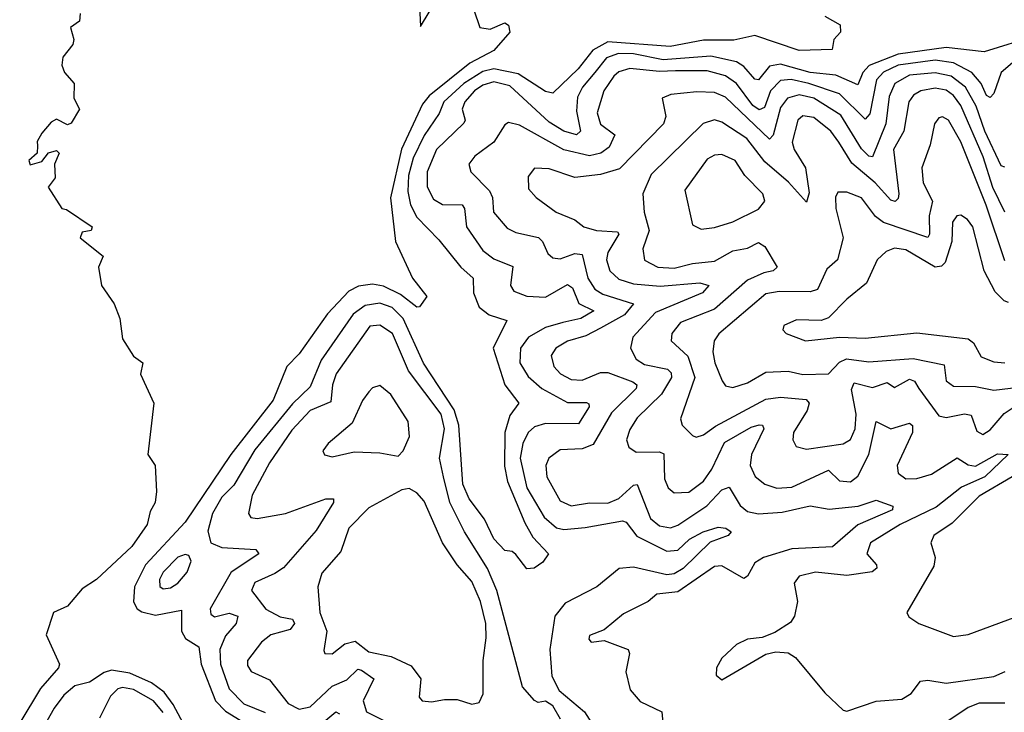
# Model space of a CAD drawing. Extents: x 1678431 to 1860718, y 384618 to 522882.
# Tile 175 of 256: x 1730035 to 1732713, y 487614 to 489499. Entities that reach past the tile are written whole.
import ezdxf

# ---------------------------------------------------------------- set-up
doc = ezdxf.new("R2010")
doc.units = 0

msp = doc.modelspace()

# ---------------------------------------------------------------- linework, layer by layer
at = {"layer": '0CON10XD'}
for points in [[(1731122.2, 489555), (1731125, 489480), (1731175, 489563.8)], [(1730200, 489515), (1730197.5, 489495), (1730173, 489477), (1730182.5, 489445), (1730179.3, 489430.7), (1730153, 489397), (1730150, 489375), (1730156.7, 489355), (1730183.3, 489325), (1730182.5, 489285), (1730197.5, 489255), (1730175, 489216.7), (1730165, 489212.5), (1730135, 489227.5), (1730120.7, 489219.3), (1730095, 489190), (1730083, 489167), (1730083.3, 489155), (1730082.5, 489135), (1730060, 489115), (1730063.6, 489103.6), (1730095, 489112.5), (1730113.6, 489136.4), (1730135, 489142.5), (1730142.5, 489135), (1730130, 489105), (1730131.7, 489068.3), (1730113, 489043), (1730150, 488985), (1730162.5, 488982.5), (1730232.5, 488935), (1730230, 488925), (1730205, 488920), (1730200, 488905), (1730262.5, 488855), (1730250, 488825), (1730257.5, 488775), (1730292.5, 488725), (1730307.5, 488685), (1730315, 488630), (1730345, 488582.5), (1730370, 488565), (1730363.6, 488533.6), (1730400, 488455), (1730383.3, 488315), (1730403.3, 488285), (1730407.5, 488215), (1730403.8, 488185), (1730390, 488160), (1730381.9, 488125), (1730340.4, 488065), (1730244.5, 487975.5), (1730205, 487950), (1730165, 487902.5), (1730127.5, 487885), (1730107.5, 487825), (1730143.3, 487745), (1730141.2, 487735), (1730091.4, 487678.6), (1730035.2, 487585)], [(1731270, 489525), (1731287, 489477), (1731315, 489472.5), (1731355, 489490), (1731365, 489483.3), (1731368.6, 489465), (1731324.5, 489415), (1731260, 489380), (1731148.8, 489291.2), (1731131.1, 489268.9), (1731073.3, 489146.7), (1731043.9, 489013.9), (1731057.5, 488895), (1731103.8, 488795), (1731142.5, 488745), (1731123, 488717), (1731115, 488716.2), (1731070.9, 488750.9), (1731025, 488773), (1730995, 488778.8), (1730956.6, 488773.4), (1730930, 488760), (1730872.3, 488697.7), (1730795, 488589.2), (1730762, 488555), (1730725, 488463.2), (1730609.7, 488315), (1730485, 488131.6), (1730377.8, 488015), (1730347.4, 487955), (1730345, 487914.2), (1730355, 487895.4), (1730367.2, 487887.2), (1730405, 487877.9), (1730475, 487892), (1730475, 487834.5), (1730485.8, 487815), (1730522.3, 487792.3), (1730528.6, 487745), (1730567.8, 487645), (1730595, 487617.1), (1730658.2, 487578.2)], [(1732225, 489508.2), (1732266.7, 489485), (1732267.5, 489465), (1732250, 489445), (1732245, 489417.5), (1732155.4, 489414.6), (1732035, 489455.5), (1731977.4, 489442.6), (1731895, 489442.7), (1731804.6, 489425.4), (1731635, 489438), (1731593.9, 489416.1), (1731554.1, 489365), (1731485, 489298.9), (1731465, 489303.2), (1731391.4, 489351.4), (1731324.9, 489364.9), (1731295, 489357.5), (1731243, 489325), (1731188.6, 489275), (1731176.5, 489243.5), (1731135, 489183.5), (1731105, 489121.9), (1731093, 489075), (1731091.2, 489031.2), (1731097.9, 488995), (1731115, 488961.4), (1731175, 488899.2), (1731234.7, 488825), (1731268.5, 488795), (1731269.8, 488755), (1731285, 488715.9), (1731311.8, 488695), (1731360.3, 488680.3), (1731322.7, 488605), (1731354.9, 488504.9), (1731392.9, 488455), (1731368.6, 488421.4), (1731354.9, 488375.1), (1731354, 488284), (1731362, 488242), (1731409, 488129), (1731430.8, 488090.8), (1731473.8, 488045), (1731457.9, 488022.1), (1731434.4, 488005.6), (1731415, 488004.4), (1731385, 488043.3), (1731375, 488051.4), (1731355, 488053.8), (1731325, 488086.2), (1731299, 488139), (1731257.5, 488195), (1731240.6, 488235), (1731229.7, 488395), (1731216.6, 488436.6), (1731133.6, 488563.6), (1731077.9, 488685), (1731048, 488715), (1731015, 488726.8), (1730975, 488721.1), (1730942.4, 488697.6), (1730855, 488571.9), (1730825, 488499.2), (1730777.2, 488452.8), (1730675, 488327.7), (1730617.8, 488232.2), (1730585, 488199.6), (1730560, 488155), (1730546.8, 488106.8), (1730555.4, 488075), (1730585, 488062.5), (1730677.1, 488057.1), (1730685.4, 488045.4), (1730610.2, 487995), (1730553, 487895), (1730555, 487880.6), (1730565, 487873.4), (1730605, 487883.6), (1730628.5, 487875), (1730624.2, 487855), (1730595, 487821.9), (1730579.7, 487785), (1730581.7, 487745), (1730605, 487677.3), (1730645, 487636.4), (1730703.2, 487613.2)], [(1732798.6, 489455), (1732658.7, 489411.3), (1732555, 489422.5), (1732425, 489404.9), (1732345.9, 489374.1), (1732328.6, 489355), (1732315, 489321.6), (1732255, 489347.8), (1732185, 489354.9), (1732105, 489377.8), (1732075, 489372.1), (1732045, 489334.8), (1732035, 489336.9), (1732005, 489371), (1731985, 489383.6), (1731915, 489399.6), (1731785, 489389), (1731705, 489405.6), (1731663.8, 489406.2), (1731631.2, 489395), (1731600, 489355), (1731566.3, 489315), (1731552.5, 489287.6), (1731549.8, 489249.8), (1731560.6, 489195), (1731550, 489185), (1731515, 489195.4), (1731475, 489219.9), (1731368.3, 489318.3), (1731325, 489329.8), (1731295, 489320.7), (1731272.3, 489305), (1731246.2, 489275), (1731239, 489255), (1731246.7, 489225), (1731243.3, 489216.7), (1731168.8, 489145), (1731143.8, 489085), (1731143.5, 489043.5), (1731160.5, 489010.5), (1731185, 488995.9), (1731238.8, 488995), (1731245.2, 488985), (1731250.6, 488935), (1731295, 488870.3), (1731325, 488847.6), (1731376.7, 488826.7), (1731370.3, 488775), (1731379.5, 488759.5), (1731415, 488746.4), (1731465, 488743.6), (1731525, 488777.9), (1731538.9, 488768.9), (1731556.4, 488726.4), (1731596.6, 488706.6), (1731561.1, 488685), (1731512.2, 488675), (1731465, 488661.1), (1731419, 488635), (1731397.5, 488605), (1731395.6, 488565), (1731417.8, 488527.8), (1731455, 488494.5), (1731525, 488456.4), (1731576.5, 488456.5), (1731583.5, 488453.5), (1731584, 488445), (1731555, 488398.9), (1731465, 488399.3), (1731435, 488390.8), (1731417.8, 488375), (1731403.9, 488345), (1731396.9, 488305), (1731414.4, 488225), (1731461.5, 488145), (1731495, 488115.5), (1731515, 488111.1), (1731573.3, 488116.7), (1731675.2, 488135.2), (1731685, 488130.9), (1731713.4, 488093.4), (1731795, 488052.7), (1731825, 488055.2), (1731857.4, 488085), (1731894.5, 488105), (1731935, 488117.3), (1731955.8, 488115), (1731970, 488105), (1731962, 488095), (1731913.2, 488076.8), (1731839.8, 488005), (1731815, 487990.8), (1731795, 487987.9), (1731705, 488008.8), (1731665.4, 488005), (1731605.2, 487954.8), (1731519.3, 487910.7), (1731490.5, 487875), (1731476.9, 487785), (1731482.2, 487712.2), (1731502.9, 487672.9), (1731571.2, 487615), (1731590.4, 487585)], [(1731819.3, 489359.3), (1731775, 489357.6), (1731695, 489366.1), (1731665, 489356.9), (1731651, 489345), (1731624.4, 489305), (1731605.8, 489245), (1731614.7, 489214.7), (1731654, 489185), (1731638.1, 489151.9), (1731616.1, 489135), (1731585, 489128.5), (1731515, 489144.3), (1731395, 489211.2), (1731365, 489218.5), (1731355, 489212.9), (1731324.8, 489165.2), (1731272.8, 489127.2), (1731257.1, 489105), (1731261.9, 489085), (1731313, 489033), (1731321, 489015), (1731324.2, 488975), (1731361.5, 488931.5), (1731385, 488919.2), (1731446.2, 488906.2), (1731457.6, 488895), (1731471.9, 488861.9), (1731485, 488850.9), (1731505, 488848.1), (1731545, 488862.5), (1731565, 488859.8), (1731580.8, 488795), (1731599.1, 488765), (1731621.7, 488751.7), (1731704.4, 488725), (1731679.8, 488695), (1731615, 488659.5), (1731575, 488638.4), (1731525, 488624), (1731493.4, 488605), (1731481.1, 488585), (1731487.9, 488555), (1731505.9, 488535), (1731535, 488519.4), (1731565, 488518), (1731615, 488538.4), (1731635, 488538.3), (1731702.9, 488512.9), (1731714.1, 488505), (1731712.3, 488495), (1731645, 488428.9), (1731595, 488342.8), (1731565, 488331.2), (1731505, 488328.2), (1731474.5, 488305.5), (1731466.2, 488285), (1731468.8, 488255), (1731505, 488188.9), (1731535.2, 488175.2), (1731585, 488183.5), (1731635, 488182.7), (1731665, 488195.2), (1731705, 488232), (1731715, 488233.5), (1731751.2, 488141.2), (1731775, 488121.6), (1731805, 488115.6), (1731825, 488122.8), (1731904, 488176), (1731945, 488218.8), (1731965, 488226.8), (1731995, 488176.9), (1732015, 488160.4), (1732045, 488153.6), (1732108.8, 488158.8), (1732185, 488175.2), (1732236.9, 488166.9), (1732315.5, 488174.5), (1732365, 488190.7), (1732410, 488175), (1732409.5, 488165), (1732315, 488123.9), (1732246.2, 488063.8), (1732135, 488058.7), (1732058, 488035), (1732035, 488020.9), (1732015, 487984.5), (1732005, 487977.5), (1731945, 488012.5), (1731925, 488010.8), (1731825, 487941.4), (1731768, 487935), (1731744.6, 487915.4), (1731677.9, 487882.1), (1731625, 487838.6), (1731585, 487822.5), (1731583, 487813), (1731590, 487805), (1731625, 487809.2), (1731690.6, 487785), (1731693.6, 487773.6), (1731683.6, 487723.6), (1731695.3, 487675), (1731723.3, 487643.3), (1731781.5, 487615), (1731785.3, 487574.7)], [(1732748.1, 489391.9), (1732704.9, 489355), (1732685, 489297.5), (1732675, 489286.7), (1732665, 489292.7), (1732649.9, 489325), (1732625, 489354.8), (1732575, 489381.4), (1732525, 489388.8), (1732425, 489375.2), (1732384.3, 489355.7), (1732365.4, 489335), (1732347.8, 489242.2), (1732335, 489227.7), (1732265, 489296.6), (1732181.6, 489325), (1732133.9, 489336.1), (1732105, 489333), (1732076.9, 489305), (1732060.7, 489259.3), (1732046.9, 489253.1), (1732029.3, 489265), (1731985, 489324.8), (1731955, 489346.2), (1731905, 489359.4), (1731819.3, 489359.3)], [(1732715, 489097.1), (1732705, 489101.1), (1732660.5, 489195), (1732636.4, 489263.6), (1732607.3, 489315), (1732569, 489345), (1732525, 489354.3), (1732455, 489347.7), (1732415.1, 489324.9), (1732400.4, 489289.6), (1732391.2, 489215), (1732355, 489125.3), (1732345, 489126.8), (1732325, 489147), (1732268.4, 489238.4), (1732195, 489284.7), (1732155, 489293.7), (1732123.7, 489285), (1732105, 489260), (1732085, 489184.6), (1732075, 489173.8), (1731955, 489288), (1731925, 489300.3), (1731877.3, 489302.7), (1731806.7, 489295), (1731782.5, 489285), (1731792.5, 489235), (1731786.5, 489215), (1731666.9, 489093.1), (1731615, 489077.1), (1731545, 489069.3), (1731475, 489092.6), (1731435.4, 489094.6), (1731418.1, 489071.9), (1731418.7, 489038.7), (1731440, 489015), (1731494.8, 488974.8), (1731545, 488954), (1731570, 488935), (1731603.8, 488925), (1731661.3, 488921.3), (1731664.6, 488915), (1731635.2, 488865), (1731630.9, 488845), (1731640, 488815), (1731665, 488792.8), (1731705, 488780), (1731776.8, 488773.2), (1731885, 488782.1), (1731910, 488775), (1731892.5, 488755), (1731765, 488701.8), (1731703.2, 488635), (1731696.4, 488605), (1731711.6, 488575), (1731735, 488560.2), (1731797.3, 488547.3), (1731807.3, 488537.3), (1731808.1, 488525), (1731780.5, 488479.5), (1731714.8, 488415), (1731695, 488383.3), (1731685.9, 488355), (1731691.8, 488335), (1731711.8, 488321.8), (1731775, 488322.3), (1731787.5, 488317.5), (1731789.3, 488249.3), (1731798.9, 488225), (1731815, 488210.7), (1731855, 488213), (1731895, 488243.1), (1731917.7, 488275), (1731952.3, 488347.7), (1732025, 488390), (1732046.5, 488396.5), (1732055.6, 488395), (1732058.9, 488385), (1732025.6, 488315), (1732022.3, 488285), (1732035.6, 488255.6), (1732061.8, 488235), (1732095, 488223.5), (1732135, 488226.7), (1732235, 488272.8), (1732265, 488243.9), (1732295, 488241.2), (1732315, 488256), (1732344.6, 488315), (1732365, 488405.5), (1732405, 488385.2), (1732455, 488400.9), (1732463.8, 488393.8), (1732463.2, 488375), (1732421.8, 488285), (1732425, 488264.5), (1732445, 488249), (1732475, 488249.6), (1732515, 488261.7), (1732585, 488305.9), (1732615, 488286.9), (1732635, 488283.8), (1732695, 488317.4), (1732723.8, 488315), (1732660.7, 488255), (1732596.5, 488226.5), (1732528.1, 488171.9), (1732429.8, 488125), (1732349.4, 488075), (1732339.1, 488045), (1732365.6, 488015), (1732366.4, 488006.4), (1732354.2, 487995.7), (1732285, 487986.4), (1732200, 487995), (1732155, 487984.3), (1732141.4, 487965), (1732150.8, 487915), (1732142.3, 487875), (1732131.7, 487858.3), (1732089.4, 487830.6), (1732055, 487817.5), (1732015, 487812.9), (1731985, 487798), (1731945, 487761.2), (1731930.8, 487735), (1731930, 487715), (1731945, 487702), (1732065, 487771.9), (1732092.1, 487777.9), (1732125, 487775.6), (1732145, 487763.1), (1732225, 487666.5), (1732275, 487620), (1732285, 487617.1), (1732365, 487644.1), (1732435, 487649.6), (1732460, 487665), (1732485, 487698.5), (1732505, 487700.9), (1732555, 487692.6), (1732685, 487711.6), (1732715.6, 487724.4)], [(1732715, 488975.2), (1732682.2, 489042.2), (1732655.6, 489125), (1732595.1, 489265.1), (1732575, 489292.6), (1732555, 489307.1), (1732525, 489312.5), (1732486.5, 489305), (1732466.5, 489293.5), (1732453.4, 489275), (1732440.2, 489195), (1732412.3, 489145), (1732426.8, 489025), (1732425, 489011.9), (1732416.4, 489003.6), (1732405, 489007.3), (1732361.7, 489055), (1732298.6, 489108.6), (1732263, 489165), (1732241.4, 489195), (1732195, 489232.5), (1732165, 489236.9), (1732151.6, 489225), (1732135.9, 489165), (1732141.5, 489145), (1732172.8, 489095), (1732182.3, 489027.7), (1732175, 489002.2), (1732126.3, 489056.3), (1732061.7, 489111.7), (1732013, 489175), (1731945, 489219.8), (1731925, 489226.2), (1731893.9, 489216.1), (1731752.6, 489077.4), (1731730, 489025), (1731733.4, 488975), (1731747.4, 488925), (1731729.8, 488875), (1731734.5, 488844.5), (1731771.1, 488825), (1731815, 488822.2), (1731865, 488835.5), (1731925, 488841.6), (1731975, 488869.5), (1732015, 488877.2), (1732045, 488891.9), (1732061.7, 488881.7), (1732095.4, 488825), (1732084.4, 488815), (1732059.5, 488809.5), (1732015, 488789.8), (1731925, 488710.8), (1731832.8, 488675), (1731809.2, 488645), (1731807.2, 488625), (1731852.8, 488582.8), (1731871.9, 488525), (1731832.7, 488412.7), (1731836.7, 488395), (1731865, 488366.7), (1731875, 488362.7), (1731895, 488369.2), (1731927.5, 488392.5), (1732065, 488465.6), (1732105, 488471.3), (1732174.8, 488464.8), (1732182.5, 488455), (1732176.7, 488435), (1732140.3, 488375), (1732137.7, 488355), (1732147.3, 488337.3), (1732175, 488329.7), (1732275, 488344.8), (1732295, 488355.9), (1732307.2, 488385), (1732310.1, 488425), (1732297.5, 488492.5), (1732305, 488510.8), (1732355, 488497.4), (1732395, 488511.1), (1732415, 488497.4), (1732455, 488520), (1732468.8, 488515), (1732481, 488495), (1732535, 488420.6), (1732555, 488415.7), (1732605, 488426.2), (1732622.7, 488422.7), (1732638.6, 488378.6), (1732655, 488369.6), (1732675, 488382.2), (1732713.2, 488426.8), (1732735, 488441.3)], [(1732715, 488842.7), (1732663.9, 488993.9), (1732595, 489166.3), (1732561.1, 489225), (1732545, 489234.6), (1732535, 489231.5), (1732523.8, 489215), (1732511.7, 489158.3), (1732488.8, 489095), (1732492.9, 489055), (1732517.7, 489005), (1732509, 488965), (1732510.2, 488915), (1732505, 488906.2), (1732385, 488947), (1732362.8, 488962.8), (1732325, 489014.1), (1732285, 489029.5), (1732260.8, 489029.2), (1732254.3, 489015.7), (1732255.2, 488985), (1732274.8, 488905.2), (1732259.6, 488845), (1732230.7, 488819.3), (1732205, 488764.8), (1732185, 488757.8), (1732100.7, 488759.3), (1732065, 488752.7), (1731936.6, 488643.4), (1731923.8, 488625), (1731920.8, 488595), (1731925.6, 488565), (1731945.6, 488515.6), (1731955, 488502.3), (1731975, 488497.5), (1732015, 488510.8), (1732065, 488539.2), (1732125, 488541.8), (1732165, 488532.9), (1732235, 488534.7), (1732265, 488566.7), (1732284.2, 488575.8), (1732345, 488567.7), (1732465, 488576.5), (1732549.3, 488559.3), (1732555.6, 488515.6), (1732575, 488501.2), (1732635, 488500.4), (1732685, 488490.8), (1732782.6, 488502.6)], [(1731888.9, 488928.9), (1731925, 488932.7), (1731975, 488948.4), (1732045, 488983.1), (1732061.8, 489005), (1732056.6, 489025), (1732007.1, 489075), (1731980.8, 489115), (1731945, 489131.6), (1731925, 489129.5), (1731905, 489118.7), (1731844.6, 489035), (1731865, 488940), (1731888.9, 488928.9)], [(1732725, 488729.4), (1732713.1, 488733.1), (1732688.1, 488758.1), (1732658.5, 488815), (1732628, 488935), (1732613.5, 488955), (1732595, 488966.2), (1732584.4, 488965), (1732572.1, 488947.9), (1732571, 488895), (1732552, 488838), (1732542.5, 488827.5), (1732525.2, 488825.2), (1732445, 488872.3), (1732415, 488877), (1732391.8, 488868.2), (1732367.5, 488845), (1732338.7, 488781.3), (1732285, 488737.9), (1732235, 488686.8), (1732215, 488679.6), (1732148.3, 488681.7), (1732113.4, 488666.6), (1732111.2, 488655), (1732120, 488645), (1732172.5, 488625), (1732265, 488634.3), (1732335, 488632.1), (1732475, 488646.3), (1732615, 488629.8), (1732629.1, 488619.1), (1732650.7, 488580.7), (1732685, 488567.6), (1732715, 488564.8)], [(1731506.1, 487595), (1731485, 487631.4), (1731465, 487644), (1731445, 487640), (1731435, 487645.8), (1731403, 487683), (1731332.8, 487945), (1731307.5, 488005), (1731245.5, 488105), (1731205.6, 488185), (1731187.7, 488255), (1731177, 488305), (1731190.7, 488385), (1731181.5, 488425), (1731093, 488543), (1731048.9, 488645), (1731015, 488667.2), (1730987.9, 488665), (1730895.6, 488534.4), (1730886, 488505), (1730881.8, 488458.2), (1730825, 488435.5), (1730775, 488382), (1730715, 488292.5), (1730667.7, 488205), (1730657.1, 488155), (1730664.2, 488144.2), (1730680.9, 488140.9), (1730758.6, 488155), (1730868, 488195), (1730888.6, 488195), (1730888.5, 488185), (1730841.5, 488108.5), (1730753.1, 488006.9), (1730728.8, 487991.2), (1730675, 487966.8), (1730665.9, 487945), (1730705, 487894.1), (1730744, 487874), (1730776.8, 487866.8), (1730783, 487855), (1730771.3, 487838.7), (1730718.5, 487825), (1730692.8, 487805), (1730654.6, 487755), (1730655, 487741.2), (1730665, 487724.4), (1730715, 487702), (1730765, 487638.1), (1730795, 487622.3), (1730825, 487629), (1730885, 487685.2), (1730925, 487702.1), (1730955, 487731.1), (1730965, 487728.1), (1730998.6, 487705), (1730969.6, 487645), (1730978.8, 487615), (1731118.1, 487545)], [(1730885, 488309.2), (1730945, 488322.7), (1731015, 488320), (1731065, 488310.8), (1731078.6, 488325), (1731095.3, 488364.7), (1731091.5, 488405), (1731045, 488478.2), (1731015, 488503.3), (1730995, 488496.9), (1730985, 488485.7), (1730967.6, 488462.4), (1730939.6, 488400.4), (1730874.2, 488345), (1730860, 488325), (1730864.3, 488314.3), (1730885, 488309.2)], [(1732735, 488254.6), (1732645, 488202.2), (1732571.1, 488128.9), (1732521.8, 488095), (1732513.8, 488075), (1732525.3, 488035), (1732521.3, 488011.3), (1732448.6, 487885), (1732453.7, 487873.7), (1732481.2, 487855), (1732575, 487820), (1732615, 487825.4), (1732765, 487880.9)], [(1731265, 487635.6), (1731285, 487640), (1731296.2, 487663.8), (1731295.9, 487755), (1731304, 487816), (1731302.7, 487855), (1731288.8, 487915), (1731265, 487970), (1731225.2, 488015), (1731185.2, 488075), (1731135, 488188.1), (1731115, 488210.8), (1731095, 488222.5), (1731075, 488219.2), (1730985, 488170), (1730930.9, 488115), (1730909, 488051), (1730857.2, 487992.8), (1730846.2, 487955), (1730851.7, 487885), (1730870.8, 487835), (1730862.2, 487782.2), (1730865, 487774.2), (1730885, 487772.7), (1730919.9, 487800.1), (1730947.5, 487807.5), (1730985, 487778.7), (1731045.2, 487765.2), (1731100.1, 487740.1), (1731126.2, 487705), (1731122, 487655), (1731130, 487645), (1731155, 487642.2), (1731191.1, 487648.9), (1731225, 487648.9), (1731265, 487635.6)], [(1730425, 487950), (1730445, 487952.6), (1730465, 487965.3), (1730490.4, 487995), (1730501.8, 488025), (1730495, 488040.4), (1730485, 488043.3), (1730465, 488036.1), (1730425.2, 487995), (1730415.8, 487975), (1730416.5, 487956.5), (1730425, 487950)], [(1730500.8, 487545), (1730452.5, 487635), (1730428.2, 487668.2), (1730394, 487694), (1730335, 487720.2), (1730285, 487728.3), (1730265, 487722.2), (1730225, 487695.6), (1730185, 487686.1), (1730155, 487660.5), (1730129.4, 487625), (1730073.2, 487525)], [(1730425, 487613.3), (1730399.4, 487645), (1730345, 487675.8), (1730315, 487681.5), (1730302.2, 487677.8), (1730282.6, 487657.4), (1730252, 487598)], [(1732715, 487639), (1732645, 487639), (1732615, 487627.2), (1732535, 487573.5)], [(1730835, 487565.5), (1730895, 487614.7), (1730905, 487610)]]:
    msp.add_lwpolyline(points, dxfattribs=at)

doc.saveas('drawing.dxf')
